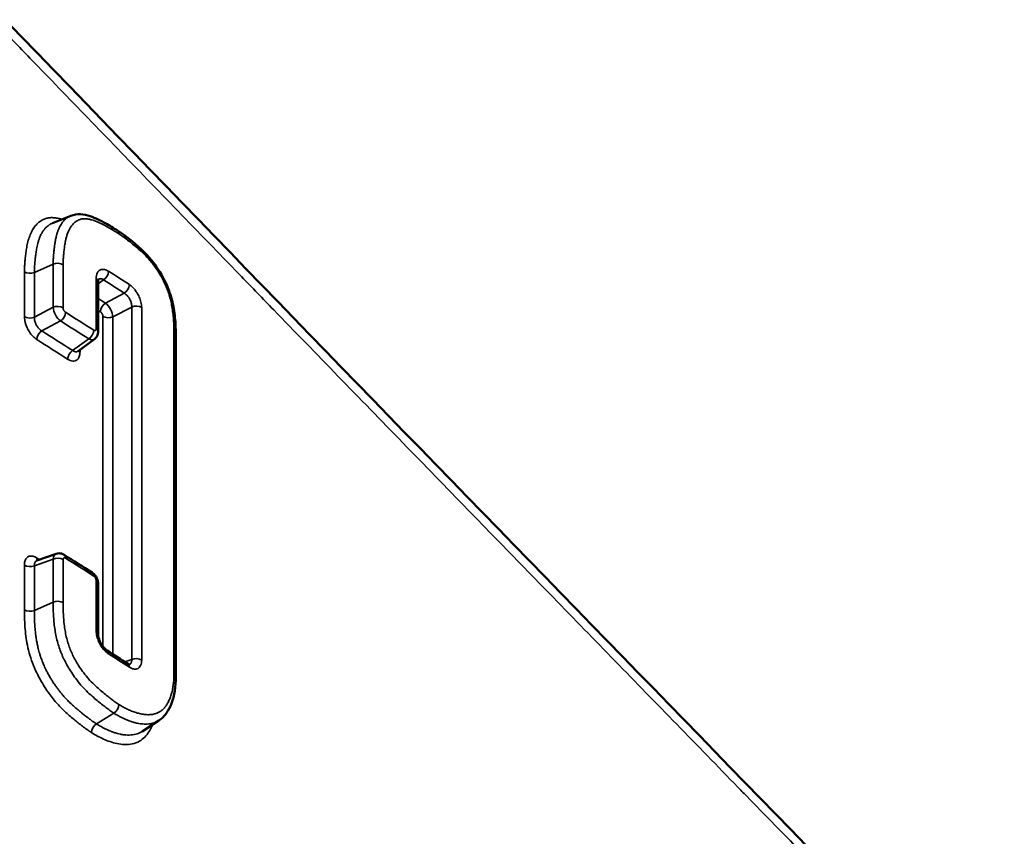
# Model space of a CAD drawing. Header units: millimetres. Extents: x 38 to 2514, y 38 to 1622.
# Tile 233 of 256: x 1603 to 1617, y 327 to 338. Entities that reach past the tile are written whole.
import ezdxf

# ---------------------------------------------------------------- set-up
doc = ezdxf.new("R2010")
doc.units = ezdxf.units.MM
doc.header["$LTSCALE"] = 7.692308
doc.layers.add('Visible (ISO)', color=7, linetype='Continuous', lineweight=50)
doc.layers.add('Visible Narrow (ISO)', color=7, linetype='Continuous', lineweight=35)

msp = doc.modelspace()

# ---------------------------------------------------------------- linework, layer by layer
at = {"layer": 'Visible (ISO)'}
for p, q in [((1603.6788, 335.2465), (1603.9254, 335.3447)), ((1603.6788, 335.2465), (1603.6787, 335.2464)), ((1604.2938, 333.7798), (1604.2938, 334.4588)), ((1604.2441, 333.6772), (1604.0225, 333.5162)), ((1605.3435, 329.1228), (1605.3435, 333.6871)), ((1603.7263, 330.7805), (1603.4676, 330.6895)), ((1604.2938, 329.6997), (1604.2938, 330.3788)), ((1605.1135, 328.5285), (1604.8899, 328.382)), ((1605.1135, 328.5285), (1605.1136, 328.5286))]:
    msp.add_line(p, q, dxfattribs=at)
for centre, major_axis, ratio, start_param, end_param in [((1604.1938, 334.4588), (0.1, 0), 0.5773502, 0, 0.0003231), ((1604.3609, 329.3897), (0.0538, 0.0843), 0.6058417, 6.2831852, 6.2835282)]:
    msp.add_ellipse(centre, major_axis=major_axis, ratio=ratio, start_param=start_param, end_param=end_param, dxfattribs=at)
for points in [[(1603.0385, 337.9925), (1607.6956, 333.1638), (1612.2222, 328.5203), (1616.4752, 324.1493)], [(1604.0225, 333.5162), (1604.02, 333.5144), (1604.0185, 333.5123), (1604.0185, 333.5123)], [(1603.8342, 330.7664), (1603.961, 330.686), (1604.0876, 330.6056), (1604.214, 330.5252)], [(1604.4147, 329.474), (1604.5082, 329.4142), (1604.6017, 329.3544), (1604.695, 329.2946)]]:
    msp.add_open_spline(points, degree=3, dxfattribs=at)
for points, knots in [([(1603.925, 335.3446), (1603.9658, 335.3608), (1604.0117, 335.3673), (1604.1007, 335.3625), (1604.1445, 335.3524), (1604.2586, 335.3149), (1604.3283, 335.2802), (1604.4502, 335.2113), (1604.5028, 335.1785), (1604.5551, 335.145)], [0, 0, 0, 0, 0.018524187, 0.018524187, 0.037012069, 0.037012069, 0.067301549, 0.067301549, 0.090614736, 0.090614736, 0.090614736, 0.090614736]), ([(1604.5551, 335.145), (1604.6642, 335.0752), (1604.77, 334.9904), (1604.9481, 334.8244), (1605.0212, 334.7431), (1605.1432, 334.5661), (1605.1959, 334.4705), (1605.2696, 334.2902), (1605.2938, 334.2039), (1605.3251, 334.0407), (1605.3336, 333.9619), (1605.3423, 333.818), (1605.3435, 333.752), (1605.3435, 333.6871)], [0, 0, 0, 0, 0.04739857, 0.04739857, 0.08124111, 0.08124111, 0.11291639, 0.11291639, 0.14013921, 0.14013921, 0.16675364, 0.16675364, 0.19046725, 0.19046725, 0.19046725, 0.19046725]), ([(1604.2989, 334.4902), (1604.2989, 334.4902), (1604.2988, 334.4901), (1604.2985, 334.4894), (1604.2977, 334.4878), (1604.2958, 334.4814), (1604.2945, 334.4752), (1604.2939, 334.4646), (1604.2938, 334.4618), (1604.2938, 334.4588)], [0.0046353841, 0.0046353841, 0.0046353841, 0.0046353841, 0.0056090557, 0.0056090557, 0.0085738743, 0.0085738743, 0.0127585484, 0.0127585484, 0.0141642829, 0.0141642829, 0.0141642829, 0.0141642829]), ([(1604.2938, 333.7798), (1604.2938, 333.7639), (1604.2912, 333.7477), (1604.2806, 333.7188), (1604.2728, 333.7055), (1604.2573, 333.688), (1604.251, 333.6822), (1604.2441, 333.6772)], [0, 0, 0, 0, 0.004912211, 0.004912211, 0.009489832, 0.009489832, 0.012085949, 0.012085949, 0.012085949, 0.012085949]), ([(1603.7263, 330.7805), (1603.7382, 330.7847), (1603.7511, 330.787), (1603.7763, 330.7873), (1603.789, 330.7854), (1603.8127, 330.7781), (1603.8238, 330.7729), (1603.8342, 330.7664)], [0, 0, 0, 0, 0.003881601, 0.003881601, 0.007744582, 0.007744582, 0.011507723, 0.011507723, 0.011507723, 0.011507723]), ([(1603.4625, 330.6885), (1603.4625, 330.6885), (1603.4642, 330.6885), (1603.467, 330.6893), (1603.4673, 330.6894), (1603.4676, 330.6895)], [0.0086981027, 0.0086981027, 0.0086981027, 0.0086981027, 0.0127641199, 0.0127641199, 0.0132814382, 0.0132814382, 0.0132814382, 0.0132814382]), ([(1604.214, 330.5252), (1604.228, 330.5163), (1604.2406, 330.5049), (1604.2619, 330.4793), (1604.271, 330.4647), (1604.2847, 330.4345), (1604.2896, 330.4184), (1604.2932, 330.3946), (1604.2938, 330.3867), (1604.2938, 330.3788)], [0, 0, 0, 0, 0.005089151, 0.005089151, 0.010107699, 0.010107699, 0.015064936, 0.015064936, 0.01748446, 0.01748446, 0.01748446, 0.01748446]), ([(1604.2938, 329.6997), (1604.2938, 329.6908), (1604.2947, 329.6801), (1604.2985, 329.6567), (1604.3016, 329.6436), (1604.3105, 329.6157), (1604.3165, 329.6006), (1604.3309, 329.5709), (1604.3395, 329.556), (1604.358, 329.5286), (1604.3682, 329.5159), (1604.3881, 329.4946), (1604.3981, 329.4858), (1604.4097, 329.4773), (1604.4123, 329.4756), (1604.4147, 329.474)], [0, 0, 0, 0, 0.004179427, 0.004179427, 0.008603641, 0.008603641, 0.013465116, 0.013465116, 0.018523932, 0.018523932, 0.023625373, 0.023625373, 0.028568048, 0.028568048, 0.030022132, 0.030022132, 0.030022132, 0.030022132]), ([(1604.695, 329.2946), (1604.7024, 329.2898), (1604.709, 329.2868), (1604.717, 329.284), (1604.7188, 329.2839), (1604.7188, 329.2839)], [0, 0, 0, 0, 0.004478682, 0.004478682, 0.0085391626, 0.0085391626, 0.0085391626, 0.0085391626]), ([(1605.3435, 329.1228), (1605.3435, 328.9894), (1605.3245, 328.8646), (1605.2666, 328.7122), (1605.2447, 328.6691), (1605.1892, 328.5908), (1605.1543, 328.5552), (1605.1136, 328.5286)], [0, 0, 0, 0, 0.047929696, 0.047929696, 0.068657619, 0.068657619, 0.090285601, 0.090285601, 0.090285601, 0.090285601])]:
    msp.add_open_spline(points, degree=3, knots=knots, dxfattribs=at)
at = {"layer": 'Visible Narrow (ISO)'}
for p, q in [((1603.4333, 334.5793), (1603.6864, 334.691)), ((1603.6864, 334.691), (1603.6864, 334.1093)), ((1603.821, 334.684), (1603.821, 334.1024)), ((1603.2987, 334.5862), (1603.2987, 333.9818)), ((1603.4333, 334.5793), (1603.4333, 333.9749)), ((1604.2679, 333.8186), (1604.2679, 334.4975)), ((1604.2938, 334.4241), (1604.3673, 334.4776)), ((1604.3928, 334.165), (1604.6475, 334.2982)), ((1603.6864, 334.1093), (1603.4333, 333.9749)), ((1604.4927, 333.9788), (1604.7473, 334.112)), ((1604.7473, 334.112), (1604.7473, 329.353)), ((1604.8819, 334.1045), (1604.8819, 329.3454)), ((1604.3582, 333.9863), (1604.3582, 329.529)), ((1604.4927, 333.9788), (1604.4927, 329.4241)), ((1603.7871, 333.9236), (1603.534, 333.7892)), ((1605.3181, 329.1613), (1605.3181, 333.7255)), ((1604.1668, 333.6825), (1603.95, 333.525)), ((1604.0494, 333.505), (1604.0494, 333.5358)), ((1603.6864, 330.7083), (1603.4333, 330.6193)), ((1603.6864, 330.7083), (1603.6864, 330.1268)), ((1603.821, 330.7014), (1603.821, 330.1198)), ((1603.2987, 330.6262), (1603.2987, 330.0219)), ((1603.4333, 330.6193), (1603.4333, 330.015)), ((1604.2679, 329.7385), (1604.2679, 330.4176)), ((1603.4333, 330.015), (1603.6864, 330.1268)), ((1604.6541, 329.3208), (1604.7473, 329.353)), ((1604.2719, 328.4825), (1604.5077, 328.6279))]:
    msp.add_line(p, q, dxfattribs=at)
for centre, major_axis, ratio, start_param, end_param in [((1604.5012, 335.0608), (0.0539, 0.0842), 0.6063848, 5.5249785, 6.2831756), ((1603.7471, 334.6451), (-0.1, 0), 0.5773502, 3.8809472, 5.3651526), ((1603.3725, 334.6251), (0.1, 0), 0.5773502, 3.8820807, 5.3651526), ((1604.1938, 334.4588), (0.1, 0), 0.5773502, 0.0003232, 0.7360405), ((1604.3608, 334.5555), (-0.0538, -0.0843), 0.6059469, 0.8991556, 2.3826858), ((1455.6708, 256.9853), (200.5, -0.0003), 0.5773514, 0.7327115, 0.7347991), ((1436.2728, 230.6143), (219.712, 32.2032), 0.611889, 0.6129777, 0.6149411), ((1604.641, 334.3762), (-0.054, -0.0842), 0.6069829, 0.9004074, 2.3838303), ((1460.249, 245.4149), (-195.1108, -13.8907), 0.6240962, 3.8378092, 3.8385601), ((1603.7471, 334.0635), (-0.1, 0), 0.5773498, 3.8809469, 5.3651522), ((1603.7808, 334.0423), (0.0702, -0.1325), 0.4802534, 3.950916, 5.5157063), ((1604.3993, 334.087), (0.054, 0.0842), 0.6069134, 0.9003238, 2.3839511), ((1604.3991, 334.0462), (0.0694, -0.1329), 0.4756099, 0.8125719, 2.3769791), ((1604.8074, 334.0659), (-0.1, 0), 0.5773502, 3.8730605, 5.3572658), ((1603.3725, 334.0208), (0.1, 0), 0.5773502, 3.8820806, 5.3651526), ((1603.7807, 334.0015), (-0.0535, -0.0845), 0.603638, 0.8967358, 2.3802663), ((1455.6708, 256.0623), (200.5, -0.0003), 0.5773514, 0.73629, 0.7391068), ((1455.6708, 256.8), (200, -0.0003), 0.5773514, 0.7328512, 0.733084), ((1604.4326, 334.0249), (0.1, 0), 0.5773502, 3.874194, 5.3572658), ((1456.8061, 242.3673), (198.9549, 16.4938), 0.6228931, 0.6865961, 0.6894237), ((1603.5405, 333.7112), (0.0535, 0.0845), 0.6035696, 0.8966545, 2.3797735), ((1456.7915, 242.3582), (198.6571, 16.4691), 0.6228931, 0.6864582, 0.6895612), ((1604.1603, 333.7604), (-0.0537, -0.0843), 0.6050431, 0.8984123, 2.3815153), ((1604.1938, 333.7798), (0.1, 0), 0.5773502, 6.2831769, 7.0192258), ((1605.2435, 333.6871), (0.1, 0), 0.5773502, 0, 0.7282047), ((1455.6708, 255.8769), (200, -0.0003), 0.5773514, 0.7361526, 0.7392438), ((1604.1602, 333.8014), (0.0821, -0.1254), 0.5476993, 5.4710186, 6.3098392), ((1603.9565, 333.447), (0.0537, 0.0843), 0.6051111, 0.8984947, 2.3822502), ((1604.1236, 333.5438), (-0.1, 0), 0.5773502, 0.3818172, 0.7349071), ((1603.7808, 330.6409), (-0.0566, 0.1388), 0.5470749, 6.2565445, 7.1409417), ((1603.7807, 330.6819), (0.0535, 0.0845), 0.6034961, 5.5222007, 6.2832054), ((1455.6708, 252.9279), (-200, 0.0003), 0.5773514, 3.8805786, 3.8808369), ((1603.5404, 330.7623), (-0.0535, -0.0845), 0.6034132, 5.521693, 5.972289), ((1603.7471, 330.6625), (-0.1, 0), 0.5773502, 3.8809471, 5.3651525), ((1455.6708, 252.7426), (-200.5, 0.0003), 0.5773514, 3.8778827, 3.8806996), ((1603.3725, 330.6651), (0.1, 0), 0.5773502, 3.8820806, 5.3651525), ((1604.1603, 330.4408), (0.0537, 0.0844), 0.6051849, 5.5230382, 6.2831853), ((1604.1938, 330.3788), (0.1, 0), 0.5773498, 6.283185, 7.0192255), ((1603.7471, 330.0809), (-0.1, 0), 0.5773502, 3.8809471, 5.3651525), ((1603.3725, 330.0609), (0.1, 0), 0.5773503, 3.8820806, 5.3651525), ((1604.1938, 329.6997), (0.1, 0), 0.5773502, 0, 0.7360405), ((1604.3609, 329.3897), (0.0538, 0.0843), 0.6058417, 5.5244814, 6.2831853), ((1455.6708, 251.8195), (-200.5, 0.0003), 0.5773514, 3.8743038, 3.8763913), ((1604.8074, 329.3068), (-0.1, 0), 0.5773502, 3.8730604, 5.3572658), ((1604.641, 329.2104), (0.054, 0.0842), 0.6070885, 5.5252424, 6.2832174), ((1605.2435, 329.1228), (0.1, 0), 0.5773502, 0, 0.7282046), ((1604.5012, 328.7059), (-0.0539, -0.0842), 0.6063852, 0.8998557, 2.3833856), ((1604.2784, 328.4046), (0.0539, 0.0842), 0.6063848, 0.8998561, 2.3833859)]:
    msp.add_ellipse(centre, major_axis=major_axis, ratio=ratio, start_param=start_param, end_param=end_param, dxfattribs=at)
for points, knots in [([(1616.5292, 323.9352), (1616.1821, 324.2917), (1615.8346, 324.6484), (1615.4865, 325.0059), (1615.1372, 325.3645), (1614.7871, 325.7238), (1614.4359, 326.0844), (1614.3251, 326.1981), (1614.2142, 326.312), (1614.1032, 326.426), (1613.751, 326.7875), (1613.3975, 327.1505), (1613.0421, 327.5155), (1613.0056, 327.553), (1612.969, 327.5905), (1612.9325, 327.6281), (1612.6579, 327.9102), (1612.3821, 328.1934), (1612.106, 328.477), (1611.8293, 328.7613), (1611.5521, 329.0459), (1611.2753, 329.3303), (1610.9967, 329.6166), (1610.7183, 329.9026), (1610.4411, 330.1874), (1610.3101, 330.3221), (1610.1793, 330.4565), (1610.0489, 330.5906), (1609.7933, 330.8533), (1609.5391, 331.1147), (1609.2868, 331.3742), (1608.9911, 331.6784), (1608.6981, 331.9799), (1608.4086, 332.2778), (1608.1141, 332.581), (1607.8233, 332.8805), (1607.5371, 333.1753), (1607.2408, 333.4805), (1606.9495, 333.7807), (1606.6643, 334.0748), (1606.5178, 334.2258), (1606.3729, 334.3752), (1606.2298, 334.5228), (1606.1168, 334.6394), (1606.0049, 334.7548), (1605.8941, 334.869), (1605.6088, 335.1634), (1605.3311, 335.4501), (1605.0608, 335.7292), (1604.786, 336.0131), (1604.5189, 336.2891), (1604.2591, 336.5577), (1603.9925, 336.8334), (1603.7336, 337.1012), (1603.4822, 337.3614), (1603.3353, 337.5136), (1603.1908, 337.6631), (1603.0489, 337.8101)], [0, 0, 0, 0, 0.072964, 0.072964, 0.072964, 0.146161, 0.146161, 0.146161, 0.1692465, 0.1692465, 0.1692465, 0.2424714, 0.2424714, 0.2424714, 0.25, 0.25, 0.25, 0.3065268, 0.3065268, 0.3065268, 0.3631767, 0.3631767, 0.3631767, 0.4202128, 0.4202128, 0.4202128, 0.4471774, 0.4471774, 0.4471774, 0.5, 0.5, 0.5, 0.5619069, 0.5619069, 0.5619069, 0.6248888, 0.6248888, 0.6248888, 0.6900932, 0.6900932, 0.6900932, 0.7235738, 0.7235738, 0.7235738, 0.75, 0.75, 0.75, 0.8181008, 0.8181008, 0.8181008, 0.8873498, 0.8873498, 0.8873498, 0.9584402, 0.9584402, 0.9584402, 1, 1, 1, 1]), ([(1603.8056, 335.297), (1603.7918, 335.3011), (1603.7553, 335.3108), (1603.7012, 335.3194), (1603.6464, 335.3199), (1603.5984, 335.312), (1603.5549, 335.2964), (1603.5141, 335.2732), (1603.4745, 335.241), (1603.4358, 335.1975), (1603.3994, 335.1408), (1603.3683, 335.0721), (1603.3447, 334.9948), (1603.3285, 334.9167), (1603.3176, 334.843), (1603.3102, 334.777), (1603.3043, 334.715), (1603.2999, 334.6528), (1603.2987, 334.6088), (1603.2987, 334.5862)], [0.21088199, 0.21088199, 0.21088199, 0.21088199, 0.23809524, 0.28571429, 0.33333333, 0.38095238, 0.42857143, 0.47619048, 0.52380952, 0.57142857, 0.61904762, 0.66666667, 0.71428571, 0.76190476, 0.80952381, 0.85714286, 0.9047619, 0.95238095, 1, 1, 1, 1]), ([(1603.925, 335.3446), (1603.9222, 335.3434), (1603.9194, 335.3423), (1603.9167, 335.3411), (1603.908, 335.3372), (1603.8998, 335.3328), (1603.892, 335.3282), (1603.8855, 335.3242), (1603.8793, 335.3201), (1603.8733, 335.3157), (1603.8667, 335.3108), (1603.8604, 335.3057), (1603.8542, 335.3003), (1603.8482, 335.2949), (1603.8423, 335.2892), (1603.8366, 335.2833), (1603.8315, 335.278), (1603.8266, 335.2724), (1603.8218, 335.2667), (1603.816, 335.2597), (1603.8105, 335.2526), (1603.8052, 335.2451), (1603.8013, 335.2395), (1603.7974, 335.2337), (1603.7937, 335.2278), (1603.7882, 335.2192), (1603.7831, 335.2103), (1603.7781, 335.201), (1603.775, 335.1952), (1603.7721, 335.1893), (1603.7692, 335.1832), (1603.7641, 335.1726), (1603.7593, 335.1615), (1603.7548, 335.1499), (1603.7525, 335.1441), (1603.7503, 335.1381), (1603.7481, 335.132), (1603.7436, 335.119), (1603.7393, 335.1054), (1603.7353, 335.0913), (1603.7337, 335.0856), (1603.7322, 335.0799), (1603.7307, 335.0741), (1603.7268, 335.0587), (1603.7232, 335.0427), (1603.7199, 335.0265), (1603.7189, 335.0215), (1603.7179, 335.0164), (1603.717, 335.0113), (1603.7137, 334.9939), (1603.7109, 334.9763), (1603.7083, 334.9586), (1603.7077, 334.9544), (1603.7071, 334.9503), (1603.7065, 334.9461), (1603.7039, 334.9273), (1603.7016, 334.9084), (1603.6996, 334.89), (1603.6992, 334.8869), (1603.6989, 334.8839), (1603.6986, 334.8808), (1603.6967, 334.864), (1603.6951, 334.8475), (1603.6936, 334.8312), (1603.6932, 334.8268), (1603.6929, 334.8224), (1603.6925, 334.8181), (1603.6908, 334.7984), (1603.6893, 334.7788), (1603.6883, 334.7588), (1603.6871, 334.7367), (1603.6864, 334.7141), (1603.6864, 334.691)], [0.42072777, 0.42072777, 0.42072777, 0.42072777, 0.42878846, 0.42878846, 0.42878846, 0.45454545, 0.45454545, 0.45454545, 0.47610599, 0.47610599, 0.47610599, 0.5, 0.5, 0.5, 0.52382927, 0.52382927, 0.52382927, 0.54545455, 0.54545455, 0.54545455, 0.57142424, 0.57142424, 0.57142424, 0.59090909, 0.59090909, 0.59090909, 0.61902877, 0.61902877, 0.61902877, 0.63636364, 0.63636364, 0.63636364, 0.66662959, 0.66662959, 0.66662959, 0.68181818, 0.68181818, 0.68181818, 0.71428816, 0.71428816, 0.71428816, 0.72727273, 0.72727273, 0.72727273, 0.76193104, 0.76193104, 0.76193104, 0.77272727, 0.77272727, 0.77272727, 0.80953317, 0.80953317, 0.80953317, 0.81818182, 0.81818182, 0.81818182, 0.85718353, 0.85718353, 0.85718353, 0.86363636, 0.86363636, 0.86363636, 0.89951974, 0.89951974, 0.89951974, 0.90909091, 0.90909091, 0.90909091, 0.95237488, 0.95237488, 0.95237488, 1, 1, 1, 1]), ([(1604.5755, 335.0995), (1604.5551, 335.1125), (1604.5355, 335.1249), (1604.5166, 335.1366), (1604.5063, 335.1431), (1604.4962, 335.1493), (1604.4862, 335.1553), (1604.4647, 335.1683), (1604.4443, 335.1804), (1604.4248, 335.1914), (1604.419, 335.1947), (1604.4132, 335.1979), (1604.4075, 335.2011), (1604.3881, 335.2118), (1604.3697, 335.2215), (1604.3522, 335.2303), (1604.3476, 335.2327), (1604.343, 335.2349), (1604.3384, 335.2372), (1604.3181, 335.2471), (1604.2992, 335.2556), (1604.2814, 335.263), (1604.2662, 335.2693), (1604.2519, 335.2747), (1604.2381, 335.2795), (1604.2336, 335.281), (1604.2293, 335.2824), (1604.2249, 335.2838), (1604.2155, 335.2868), (1604.2062, 335.2895), (1604.197, 335.2919), (1604.1897, 335.2938), (1604.1825, 335.2955), (1604.1752, 335.297), (1604.1649, 335.2991), (1604.1546, 335.3009), (1604.1441, 335.3021), (1604.1378, 335.3029), (1604.1314, 335.3035), (1604.125, 335.3038), (1604.1155, 335.3043), (1604.1061, 335.3043), (1604.0967, 335.3038), (1604.0892, 335.3033), (1604.0819, 335.3025), (1604.0746, 335.3013), (1604.0665, 335.2999), (1604.0585, 335.298), (1604.0509, 335.2957), (1604.0432, 335.2934), (1604.0359, 335.2906), (1604.0289, 335.2875), (1604.0218, 335.2843), (1604.0151, 335.2808), (1604.0086, 335.277), (1604.0025, 335.2734), (1603.9967, 335.2695), (1603.991, 335.2653), (1603.9794, 335.2568), (1603.9686, 335.2472), (1603.9585, 335.2367), (1603.9504, 335.2282), (1603.9428, 335.2192), (1603.9356, 335.2096), (1603.9339, 335.2073), (1603.9321, 335.2049), (1603.9304, 335.2025), (1603.9235, 335.1928), (1603.917, 335.1825), (1603.9108, 335.1715), (1603.9092, 335.1687), (1603.9076, 335.1658), (1603.9061, 335.1629), (1603.8997, 335.1508), (1603.8937, 335.138), (1603.8881, 335.1244), (1603.887, 335.1219), (1603.886, 335.1193), (1603.885, 335.1168), (1603.8793, 335.1021), (1603.874, 335.0865), (1603.8692, 335.0699), (1603.8646, 335.0541), (1603.8604, 335.0375), (1603.8566, 335.0202), (1603.8554, 335.0147), (1603.8542, 335.009), (1603.853, 335.0034), (1603.8489, 334.9825), (1603.8452, 334.9611), (1603.842, 334.9392), (1603.8392, 334.9196), (1603.8367, 334.8997), (1603.8345, 334.8801), (1603.832, 334.8587), (1603.8299, 334.8376), (1603.828, 334.817), (1603.8278, 334.8143), (1603.8275, 334.8117), (1603.8273, 334.8091), (1603.8254, 334.7881), (1603.8239, 334.7676), (1603.8228, 334.7468), (1603.8216, 334.7261), (1603.821, 334.7051), (1603.821, 334.684)], [0, 0, 0, 0, 0.0307475, 0.0307475, 0.0307475, 0.047619, 0.047619, 0.047619, 0.084272, 0.084272, 0.084272, 0.0952381, 0.0952381, 0.0952381, 0.1328019, 0.1328019, 0.1328019, 0.1428571, 0.1428571, 0.1428571, 0.1877968, 0.1877968, 0.1877968, 0.2258993, 0.2258993, 0.2258993, 0.2380952, 0.2380952, 0.2380952, 0.2647193, 0.2647193, 0.2647193, 0.2857143, 0.2857143, 0.2857143, 0.3153054, 0.3153054, 0.3153054, 0.3333333, 0.3333333, 0.3333333, 0.3598373, 0.3598373, 0.3598373, 0.3809524, 0.3809524, 0.3809524, 0.4047619, 0.4047619, 0.4047619, 0.4285714, 0.4285714, 0.4285714, 0.4529732, 0.4529732, 0.4529732, 0.4761905, 0.4761905, 0.4761905, 0.5238095, 0.5238095, 0.5238095, 0.5621282, 0.5621282, 0.5621282, 0.5714286, 0.5714286, 0.5714286, 0.6092458, 0.6092458, 0.6092458, 0.6190476, 0.6190476, 0.6190476, 0.6593212, 0.6593212, 0.6593212, 0.6666667, 0.6666667, 0.6666667, 0.7088238, 0.7088238, 0.7088238, 0.7489205, 0.7489205, 0.7489205, 0.7619048, 0.7619048, 0.7619048, 0.8095238, 0.8095238, 0.8095238, 0.8521061, 0.8521061, 0.8521061, 0.8987508, 0.8987508, 0.8987508, 0.9047619, 0.9047619, 0.9047619, 0.952381, 0.952381, 0.952381, 1, 1, 1, 1]), ([(1603.6787, 335.2464), (1603.675, 335.245), (1603.6714, 335.2434), (1603.6678, 335.2418), (1603.6593, 335.2378), (1603.6509, 335.2334), (1603.6426, 335.2283), (1603.641, 335.2273), (1603.6393, 335.2263), (1603.6377, 335.2252), (1603.6355, 335.2238), (1603.6334, 335.2224), (1603.6312, 335.2209), (1603.6221, 335.2146), (1603.613, 335.2075), (1603.604, 335.1994), (1603.6012, 335.1969), (1603.5984, 335.1943), (1603.5956, 335.1916), (1603.5858, 335.1821), (1603.5761, 335.1714), (1603.5665, 335.1594), (1603.5646, 335.1569), (1603.5627, 335.1545), (1603.5608, 335.1519), (1603.5587, 335.1491), (1603.5566, 335.1463), (1603.5545, 335.1433), (1603.547, 335.1327), (1603.5397, 335.1212), (1603.5327, 335.1089), (1603.5311, 335.1061), (1603.5296, 335.1034), (1603.5281, 335.1005), (1603.5261, 335.0969), (1603.5242, 335.0932), (1603.5223, 335.0894), (1603.5156, 335.0761), (1603.5093, 335.0621), (1603.5035, 335.0473), (1603.5023, 335.0443), (1603.5012, 335.0413), (1603.5, 335.0383), (1603.4988, 335.0351), (1603.4976, 335.0318), (1603.4965, 335.0285), (1603.4918, 335.0155), (1603.4876, 335.002), (1603.4837, 334.9883), (1603.4818, 334.9816), (1603.48, 334.9749), (1603.4783, 334.9682), (1603.4721, 334.9441), (1603.467, 334.9197), (1603.4627, 334.8958), (1603.4588, 334.874), (1603.4556, 334.8526), (1603.4528, 334.832), (1603.4504, 334.8142), (1603.4484, 334.7971), (1603.4465, 334.7804), (1603.4458, 334.7741), (1603.4452, 334.7678), (1603.4445, 334.7615), (1603.4438, 334.7543), (1603.443, 334.7472), (1603.4424, 334.7401), (1603.4411, 334.7267), (1603.4399, 334.7136), (1603.4388, 334.7005), (1603.4371, 334.6806), (1603.4358, 334.6609), (1603.4348, 334.6407), (1603.4338, 334.6206), (1603.4333, 334.6001), (1603.4333, 334.5793)], [0.41477887, 0.41477887, 0.41477887, 0.41477887, 0.42857143, 0.42857143, 0.42857143, 0.4611866, 0.4611866, 0.4611866, 0.46763016, 0.46763016, 0.46763016, 0.47619048, 0.47619048, 0.47619048, 0.51250729, 0.51250729, 0.51250729, 0.52380952, 0.52380952, 0.52380952, 0.56345114, 0.56345114, 0.56345114, 0.57142857, 0.57142857, 0.57142857, 0.58020816, 0.58020816, 0.58020816, 0.61199048, 0.61199048, 0.61199048, 0.61904762, 0.61904762, 0.61904762, 0.62814889, 0.62814889, 0.62814889, 0.6601841, 0.6601841, 0.6601841, 0.66666667, 0.66666667, 0.66666667, 0.67356135, 0.67356135, 0.67356135, 0.7009766, 0.7009766, 0.7009766, 0.71428571, 0.71428571, 0.71428571, 0.76190476, 0.76190476, 0.76190476, 0.80527412, 0.80527412, 0.80527412, 0.84282423, 0.84282423, 0.84282423, 0.85714286, 0.85714286, 0.85714286, 0.87366482, 0.87366482, 0.87366482, 0.9047619, 0.9047619, 0.9047619, 0.95238095, 0.95238095, 0.95238095, 1, 1, 1, 1]), ([(1605.3181, 333.7255), (1605.3181, 333.7605), (1605.3174, 333.828), (1605.3135, 333.9205), (1605.3061, 334.0095), (1605.2947, 334.096), (1605.2791, 334.1788), (1605.2592, 334.257), (1605.2354, 334.3303), (1605.2074, 334.4001), (1605.1753, 334.4682), (1605.1392, 334.5351), (1605.0991, 334.6008), (1605.055, 334.6648), (1605.007, 334.7267), (1604.9538, 334.7869), (1604.8944, 334.8466), (1604.8287, 334.906), (1604.7595, 334.9635), (1604.6907, 335.0178), (1604.6272, 335.0652), (1604.5917, 335.0891), (1604.5755, 335.0995)], [0.00000002, 0.00000002, 0.00000002, 0.00000002, 0.05, 0.1, 0.15, 0.2, 0.25, 0.3, 0.35, 0.4, 0.45, 0.5, 0.55, 0.6, 0.65, 0.7, 0.75, 0.8, 0.85, 0.9, 0.95, 0.99999997, 0.99999997, 0.99999997, 0.99999997]), ([(1604.2981, 334.4884), (1604.2993, 334.4892), (1604.3006, 334.4899), (1604.3044, 334.4917), (1604.3071, 334.4927), (1604.3139, 334.4944), (1604.3182, 334.495), (1604.3269, 334.4948), (1604.3311, 334.4942), (1604.3405, 334.4919), (1604.3456, 334.49), (1604.3562, 334.4849), (1604.3617, 334.4816), (1604.3673, 334.4776)], [0.57149904, 0.57149904, 0.57149904, 0.57149904, 0.6046661, 0.6046661, 0.66666667, 0.66666667, 0.75541643, 0.75541643, 0.83333333, 0.83333333, 0.91668945, 0.91668945, 1, 1, 1, 1]), ([(1604.6475, 334.2982), (1604.6526, 334.2953), (1604.6578, 334.2919), (1604.665, 334.2866), (1604.667, 334.285), (1604.6726, 334.2804), (1604.6762, 334.2772), (1604.6833, 334.2704), (1604.6867, 334.2668), (1604.6948, 334.2578), (1604.6993, 334.2522), (1604.7064, 334.2425), (1604.7091, 334.2386), (1604.716, 334.2278), (1604.7201, 334.2206), (1604.7262, 334.2084), (1604.7284, 334.2037), (1604.7334, 334.192), (1604.736, 334.1848), (1604.7404, 334.1709), (1604.7422, 334.1641), (1604.7451, 334.1498), (1604.7463, 334.1423), (1604.7476, 334.1272), (1604.7477, 334.1195), (1604.7473, 334.112)], [0, 0, 0, 0, 0.1200867, 0.1200867, 0.1666667, 0.1666667, 0.2512415, 0.2512415, 0.3333333, 0.3333333, 0.437504, 0.437504, 0.5, 0.5, 0.6046883, 0.6046883, 0.6666667, 0.6666667, 0.7552804, 0.7552804, 0.8333333, 0.8333333, 0.9166667, 0.9166667, 1, 1, 1, 1]), ([(1603.821, 334.1024), (1603.821, 334.0982), (1603.8215, 334.094), (1603.8224, 334.0899), (1603.8233, 334.0857), (1603.8246, 334.0815), (1603.8261, 334.0776), (1603.8276, 334.0736), (1603.8293, 334.07), (1603.8313, 334.0666), (1603.8332, 334.0631), (1603.8353, 334.0598), (1603.8376, 334.0567), (1603.8399, 334.0536), (1603.8425, 334.0506), (1603.8453, 334.0479), (1603.8481, 334.0451), (1603.8512, 334.0426), (1603.8546, 334.0405)], [0.00000038, 0.00000038, 0.00000038, 0.00000038, 0.16666667, 0.16666667, 0.16666667, 0.33333333, 0.33333333, 0.33333333, 0.5, 0.5, 0.5, 0.66666667, 0.66666667, 0.66666667, 0.83333333, 0.83333333, 0.83333333, 1, 1, 1, 1]), ([(1603.4333, 333.9749), (1603.4329, 333.9689), (1603.433, 333.9625), (1603.4336, 333.9534), (1603.4338, 333.9508), (1603.4346, 333.9435), (1603.4353, 333.9386), (1603.4372, 333.9288), (1603.4383, 333.9239), (1603.4415, 333.9121), (1603.4437, 333.9052), (1603.448, 333.8938), (1603.4498, 333.8894), (1603.455, 333.8777), (1603.4587, 333.8703), (1603.4656, 333.8585), (1603.4683, 333.8541), (1603.4753, 333.8435), (1603.4799, 333.8374), (1603.4891, 333.8262), (1603.4937, 333.8211), (1603.5039, 333.811), (1603.5096, 333.806), (1603.5214, 333.7969), (1603.5276, 333.7927), (1603.534, 333.7892)], [0, 0, 0, 0, 0.1200155, 0.1200155, 0.1666667, 0.1666667, 0.2512164, 0.2512164, 0.3333333, 0.3333333, 0.4374865, 0.4374865, 0.5, 0.5, 0.6046876, 0.6046876, 0.6666667, 0.6666667, 0.7552142, 0.7552142, 0.8333333, 0.8333333, 0.9166667, 0.9166667, 1, 1, 1, 1]), ([(1604.3249, 334.0484), (1604.327, 334.047), (1604.3291, 334.0454), (1604.3311, 334.0437), (1604.3319, 334.043), (1604.3326, 334.0424), (1604.3333, 334.0417), (1604.3354, 334.0397), (1604.3375, 334.0374), (1604.3395, 334.0349), (1604.3401, 334.0342), (1604.3407, 334.0334), (1604.3414, 334.0326), (1604.3429, 334.0305), (1604.3444, 334.0283), (1604.3458, 334.0261), (1604.3467, 334.0245), (1604.3477, 334.0229), (1604.3485, 334.0213), (1604.3499, 334.0187), (1604.3512, 334.0161), (1604.3523, 334.0135), (1604.3528, 334.0122), (1604.3533, 334.011), (1604.3537, 334.0098), (1604.3548, 334.0068), (1604.3557, 334.0039), (1604.3564, 334.001), (1604.3566, 334), (1604.3568, 333.999), (1604.357, 333.9981), (1604.3576, 333.9953), (1604.3579, 333.9926), (1604.3581, 333.9898), (1604.3582, 333.9887), (1604.3582, 333.9875), (1604.3582, 333.9863)], [0.00000027, 0.00000027, 0.00000027, 0.00000027, 0.12225105, 0.12225105, 0.12225105, 0.16666667, 0.16666667, 0.16666667, 0.29380415, 0.29380415, 0.29380415, 0.33333333, 0.33333333, 0.33333333, 0.43200224, 0.43200224, 0.43200224, 0.5, 0.5, 0.5, 0.61344585, 0.61344585, 0.61344585, 0.66666667, 0.66666667, 0.66666667, 0.79254986, 0.79254986, 0.79254986, 0.83333333, 0.83333333, 0.83333333, 0.95020285, 0.95020285, 0.95020285, 1, 1, 1, 1]), ([(1604.2344, 333.7992), (1604.2365, 333.7979), (1604.2385, 333.7968), (1604.2405, 333.796), (1604.2417, 333.7955), (1604.2428, 333.7951), (1604.244, 333.7948), (1604.2462, 333.7942), (1604.2483, 333.7939), (1604.2502, 333.794), (1604.2509, 333.794), (1604.2515, 333.794), (1604.2522, 333.7941), (1604.2539, 333.7943), (1604.2554, 333.7947), (1604.2568, 333.7953), (1604.2574, 333.7956), (1604.258, 333.7959), (1604.2585, 333.7963), (1604.26, 333.7972), (1604.2613, 333.7983), (1604.2624, 333.7997), (1604.2627, 333.8001), (1604.263, 333.8005), (1604.2633, 333.8009), (1604.2643, 333.8023), (1604.2651, 333.8039), (1604.2658, 333.8057), (1604.2661, 333.8065), (1604.2664, 333.8073), (1604.2666, 333.8081), (1604.2671, 333.8101), (1604.2675, 333.8122), (1604.2677, 333.8147), (1604.2678, 333.8159), (1604.2679, 333.8172), (1604.2679, 333.8186)], [0.00000029, 0.00000029, 0.00000029, 0.00000029, 0.10253606, 0.10253606, 0.10253606, 0.16666667, 0.16666667, 0.16666667, 0.28923596, 0.28923596, 0.28923596, 0.33333333, 0.33333333, 0.33333333, 0.44888429, 0.44888429, 0.44888429, 0.5, 0.5, 0.5, 0.63076806, 0.63076806, 0.63076806, 0.66666667, 0.66666667, 0.66666667, 0.78417675, 0.78417675, 0.78417675, 0.83333333, 0.83333333, 0.83333333, 0.94394659, 0.94394659, 0.94394659, 1, 1, 1, 1]), ([(1603.95, 333.525), (1603.9546, 333.5217), (1603.9592, 333.5188), (1603.9657, 333.5154), (1603.9675, 333.5146), (1603.9726, 333.5123), (1603.9759, 333.5111), (1603.9824, 333.5092), (1603.9856, 333.5085), (1603.9932, 333.5076), (1603.9974, 333.5075), (1604.0043, 333.5084), (1604.0068, 333.5089), (1604.0136, 333.5109), (1604.0177, 333.5129), (1604.0219, 333.5158), (1604.0222, 333.516), (1604.0225, 333.5162)], [0, 0, 0, 0, 0.11999879, 0.11999879, 0.16666667, 0.16666667, 0.25121395, 0.25121395, 0.33333333, 0.33333333, 0.43749131, 0.43749131, 0.5, 0.5, 0.60466866, 0.60466866, 0.61315993, 0.61315993, 0.61315993, 0.61315993]), ([(1603.4676, 330.6895), (1603.4639, 330.6882), (1603.4603, 330.6864), (1603.4546, 330.6825), (1603.4524, 330.6807), (1603.4474, 330.6756), (1603.4447, 330.672), (1603.4403, 330.6642), (1603.4385, 330.6601), (1603.4355, 330.6506), (1603.4344, 330.6451), (1603.433, 330.633), (1603.4328, 330.6264), (1603.4333, 330.6193)], [0.51374363, 0.51374363, 0.51374363, 0.51374363, 0.60466866, 0.60466866, 0.66666667, 0.66666667, 0.7553823, 0.7553823, 0.83333333, 0.83333333, 0.91666927, 0.91666927, 1, 1, 1, 1]), ([(1603.8546, 330.7208), (1603.8525, 330.7221), (1603.8504, 330.7231), (1603.8485, 330.7239), (1603.8473, 330.7244), (1603.8461, 330.7248), (1603.845, 330.7252), (1603.8428, 330.7258), (1603.8407, 330.726), (1603.8388, 330.726), (1603.8381, 330.726), (1603.8374, 330.726), (1603.8368, 330.7259), (1603.8351, 330.7257), (1603.8335, 330.7252), (1603.8322, 330.7246), (1603.8315, 330.7243), (1603.8309, 330.724), (1603.8304, 330.7237), (1603.8289, 330.7228), (1603.8276, 330.7216), (1603.8265, 330.7202), (1603.8262, 330.7198), (1603.8259, 330.7194), (1603.8256, 330.719), (1603.8246, 330.7176), (1603.8238, 330.7161), (1603.8231, 330.7142), (1603.8228, 330.7135), (1603.8225, 330.7126), (1603.8223, 330.7118), (1603.8218, 330.7099), (1603.8214, 330.7077), (1603.8212, 330.7053), (1603.8211, 330.704), (1603.821, 330.7027), (1603.821, 330.7014)], [0.00000029, 0.00000029, 0.00000029, 0.00000029, 0.10253606, 0.10253606, 0.10253606, 0.16666667, 0.16666667, 0.16666667, 0.28923596, 0.28923596, 0.28923596, 0.33333333, 0.33333333, 0.33333333, 0.44888429, 0.44888429, 0.44888429, 0.5, 0.5, 0.5, 0.63076806, 0.63076806, 0.63076806, 0.66666667, 0.66666667, 0.66666667, 0.78417675, 0.78417675, 0.78417675, 0.83333333, 0.83333333, 0.83333333, 0.94394659, 0.94394659, 0.94394659, 1, 1, 1, 1]), ([(1604.2679, 330.4176), (1604.2679, 330.4217), (1604.2674, 330.4259), (1604.2665, 330.4301), (1604.2656, 330.4343), (1604.2643, 330.4385), (1604.2628, 330.4424), (1604.2613, 330.4463), (1604.2596, 330.4499), (1604.2577, 330.4534), (1604.2557, 330.4569), (1604.2536, 330.4601), (1604.2513, 330.4633), (1604.249, 330.4664), (1604.2465, 330.4693), (1604.2437, 330.4721), (1604.2409, 330.4749), (1604.2378, 330.4774), (1604.2344, 330.4795)], [0.00000038, 0.00000038, 0.00000038, 0.00000038, 0.16666667, 0.16666667, 0.16666667, 0.33333333, 0.33333333, 0.33333333, 0.5, 0.5, 0.5, 0.66666667, 0.66666667, 0.66666667, 0.83333333, 0.83333333, 0.83333333, 1, 1, 1, 1]), ([(1603.6864, 330.1268), (1603.6864, 330.0909), (1603.6872, 330.0218), (1603.6914, 329.9266), (1603.6991, 329.8362), (1603.7108, 329.7477), (1603.7273, 329.6596), (1603.7486, 329.5742), (1603.7747, 329.4924), (1603.8056, 329.4138), (1603.8412, 329.3374), (1603.8822, 329.2605), (1603.9309, 329.1801), (1603.9902, 329.0944), (1604.0608, 329.0065), (1604.1376, 328.9253), (1604.2128, 328.8553), (1604.2815, 328.797), (1604.3423, 328.7481), (1604.3981, 328.7049), (1604.4519, 328.6651), (1604.489, 328.6399), (1604.5077, 328.6279)], [0.00000001, 0.00000001, 0.00000001, 0.00000001, 0.05, 0.1, 0.15, 0.2, 0.25, 0.3, 0.35, 0.4, 0.45, 0.5, 0.55, 0.6, 0.65, 0.7, 0.75, 0.8, 0.85, 0.9, 0.95, 1, 1, 1, 1]), ([(1603.821, 330.1198), (1603.821, 330.0829), (1603.8214, 330.0476), (1603.8224, 330.014), (1603.8234, 329.9804), (1603.8249, 329.9486), (1603.827, 329.9178), (1603.8291, 329.8871), (1603.8318, 329.8574), (1603.8352, 329.8281), (1603.8386, 329.7989), (1603.8427, 329.7701), (1603.8475, 329.7417), (1603.8524, 329.7134), (1603.858, 329.6854), (1603.8644, 329.6583), (1603.8708, 329.6311), (1603.8779, 329.6048), (1603.8856, 329.5794), (1603.8934, 329.5539), (1603.9019, 329.5293), (1603.9111, 329.5052), (1603.9203, 329.4811), (1603.9303, 329.4575), (1603.9411, 329.4339), (1603.9519, 329.4103), (1603.9636, 329.3867), (1603.9764, 329.3627), (1603.9892, 329.3387), (1604.003, 329.3144), (1604.0184, 329.2892), (1604.0338, 329.264), (1604.0508, 329.2379), (1604.0696, 329.2111), (1604.0885, 329.1843), (1604.1093, 329.1567), (1604.1316, 329.1296), (1604.1539, 329.1026), (1604.1777, 329.076), (1604.202, 329.0508), (1604.2263, 329.0256), (1604.2511, 329.0017), (1604.2752, 328.9797), (1604.2993, 328.9576), (1604.3227, 328.9374), (1604.3449, 328.9188), (1604.3672, 328.9001), (1604.3883, 328.8831), (1604.4084, 328.867), (1604.4286, 328.851), (1604.4478, 328.8361), (1604.4664, 328.8219), (1604.485, 328.8077), (1604.503, 328.7944), (1604.521, 328.7815), (1604.5391, 328.7686), (1604.5574, 328.7562), (1604.5755, 328.7446)], [0.00000002, 0.00000002, 0.00000002, 0.00000002, 0.05263158, 0.05263158, 0.05263158, 0.10526316, 0.10526316, 0.10526316, 0.15789474, 0.15789474, 0.15789474, 0.21052632, 0.21052632, 0.21052632, 0.26315789, 0.26315789, 0.26315789, 0.31578947, 0.31578947, 0.31578947, 0.36842105, 0.36842105, 0.36842105, 0.42105263, 0.42105263, 0.42105263, 0.47368421, 0.47368421, 0.47368421, 0.52631579, 0.52631579, 0.52631579, 0.57894737, 0.57894737, 0.57894737, 0.63157895, 0.63157895, 0.63157895, 0.68421053, 0.68421053, 0.68421053, 0.73684211, 0.73684211, 0.73684211, 0.78947368, 0.78947368, 0.78947368, 0.84210526, 0.84210526, 0.84210526, 0.89473684, 0.89473684, 0.89473684, 0.94736842, 0.94736842, 0.94736842, 1, 1, 1, 1]), ([(1603.2987, 330.0219), (1603.2987, 329.9761), (1603.3, 329.887), (1603.3075, 329.7601), (1603.3216, 329.6386), (1603.3443, 329.5133), (1603.3808, 329.3759), (1603.4333, 329.2362), (1603.4945, 329.1103), (1603.5567, 329.0026), (1603.6168, 328.9122), (1603.6739, 328.8359), (1603.7292, 328.7696), (1603.7853, 328.7089), (1603.8439, 328.6509), (1603.9042, 328.5961), (1603.9661, 328.5437), (1604.0257, 328.4957), (1604.0828, 328.4513), (1604.1443, 328.4057), (1604.1841, 328.3787), (1604.2041, 328.3659)], [0, 0, 0, 0, 0.05263158, 0.10526316, 0.15789474, 0.21052632, 0.26315789, 0.31578947, 0.36842105, 0.42105263, 0.47368421, 0.52631579, 0.57894737, 0.63157895, 0.68421053, 0.73684211, 0.78947368, 0.84210526, 0.89473684, 0.94736842, 0.99999996, 0.99999996, 0.99999996, 0.99999996]), ([(1603.4333, 330.015), (1603.4333, 329.9873), (1603.4335, 329.9601), (1603.4344, 329.9171), (1603.4348, 329.9009), (1603.4358, 329.8733), (1603.4363, 329.8618), (1603.4382, 329.8231), (1603.4399, 329.7965), (1603.4423, 329.7681), (1603.4425, 329.7657), (1603.4449, 329.739), (1603.4474, 329.7151), (1603.4508, 329.6874), (1603.4513, 329.6835), (1603.4532, 329.669), (1603.4547, 329.6584), (1603.4591, 329.6289), (1603.4622, 329.6099), (1603.4694, 329.5711), (1603.4734, 329.5513), (1603.4803, 329.5208), (1603.4827, 329.5104), (1603.491, 329.477), (1603.4974, 329.4536), (1603.5067, 329.4229), (1603.5089, 329.4157), (1603.5114, 329.4078), (1603.5116, 329.4072), (1603.5184, 329.3863), (1603.5254, 329.366), (1603.5372, 329.3347), (1603.5415, 329.3236), (1603.5495, 329.3039), (1603.5531, 329.2952), (1603.5667, 329.2636), (1603.577, 329.2411), (1603.5951, 329.2041), (1603.6028, 329.1891), (1603.6188, 329.1587), (1603.6273, 329.1433), (1603.6459, 329.1107), (1603.656, 329.0936), (1603.6738, 329.0649), (1603.6814, 329.053), (1603.6995, 329.0252), (1603.71, 329.0098), (1603.7291, 328.9826), (1603.7378, 328.9706), (1603.755, 328.9474), (1603.7636, 328.9362), (1603.7824, 328.9124), (1603.7926, 328.8999), (1603.8043, 328.886), (1603.8058, 328.8842), (1603.8124, 328.8765), (1603.8175, 328.8706), (1603.8347, 328.8509), (1603.8469, 328.8375), (1603.8632, 328.8202), (1603.867, 328.8162), (1603.8719, 328.8111), (1603.873, 328.8099), (1603.8886, 328.7939), (1603.9033, 328.7791), (1603.9217, 328.7615), (1603.925, 328.7583), (1603.9308, 328.7528), (1603.9333, 328.7505), (1603.9519, 328.733), (1603.9684, 328.7181), (1603.9907, 328.6985), (1603.9962, 328.6937), (1604.0157, 328.677), (1604.0297, 328.6652), (1604.052, 328.6468), (1604.0603, 328.64), (1604.0796, 328.6244), (1604.0905, 328.6156), (1604.1129, 328.5979), (1604.1243, 328.5889), (1604.1432, 328.5744), (1604.1505, 328.5688), (1604.1715, 328.5528), (1604.1853, 328.5425), (1604.2006, 328.5314), (1604.2022, 328.5303), (1604.2076, 328.5263), (1604.2116, 328.5235), (1604.2347, 328.5071), (1604.2534, 328.4944), (1604.2719, 328.4825)], [0, 0, 0, 0, 0.03250605, 0.03250605, 0.05263158, 0.05263158, 0.0672343, 0.0672343, 0.10211067, 0.10211067, 0.10526316, 0.10526316, 0.13796054, 0.13796054, 0.14333336, 0.14333336, 0.15789474, 0.15789474, 0.18385469, 0.18385469, 0.21052632, 0.21052632, 0.22406803, 0.22406803, 0.25392613, 0.25392613, 0.26315789, 0.26315789, 0.26395342, 0.26395342, 0.28987534, 0.28987534, 0.30437286, 0.30437286, 0.31578947, 0.31578947, 0.34662605, 0.34662605, 0.36842105, 0.36842105, 0.39231496, 0.39231496, 0.42105263, 0.42105263, 0.44289493, 0.44289493, 0.47368421, 0.47368421, 0.49981274, 0.49981274, 0.52631579, 0.52631579, 0.55829086, 0.55829086, 0.56300892, 0.56300892, 0.57894737, 0.57894737, 0.61671949, 0.61671949, 0.6282828, 0.6282828, 0.63157895, 0.63157895, 0.6746947, 0.6746947, 0.68421053, 0.68421053, 0.69111583, 0.69111583, 0.73684211, 0.73684211, 0.75187614, 0.75187614, 0.78947368, 0.78947368, 0.8120338, 0.8120338, 0.84210526, 0.84210526, 0.87431329, 0.87431329, 0.89473684, 0.89473684, 0.93235932, 0.93235932, 0.93649419, 0.93649419, 0.94736842, 0.94736842, 0.99999997, 0.99999997, 0.99999997, 0.99999997]), ([(1604.7473, 329.353), (1604.7477, 329.3472), (1604.7476, 329.3416), (1604.747, 329.3341), (1604.7468, 329.332), (1604.746, 329.3263), (1604.7453, 329.3228), (1604.7435, 329.316), (1604.7423, 329.3128), (1604.7392, 329.3057), (1604.737, 329.3018), (1604.7328, 329.2962), (1604.7311, 329.2943), (1604.7259, 329.2894), (1604.7222, 329.2868), (1604.7176, 329.2846), (1604.7172, 329.2844), (1604.7168, 329.2843)], [0, 0, 0, 0, 0.12006378, 0.12006378, 0.16666667, 0.16666667, 0.25123421, 0.25123421, 0.33333333, 0.33333333, 0.43750672, 0.43750672, 0.5, 0.5, 0.6046661, 0.6046661, 0.61348273, 0.61348273, 0.61348273, 0.61348273]), ([(1604.5755, 328.7446), (1604.5958, 328.7316), (1604.6354, 328.708), (1604.6904, 328.6796), (1604.7454, 328.6552), (1604.8048, 328.6337), (1604.8695, 328.6165), (1604.9343, 328.6069), (1604.9931, 328.6061), (1605.0431, 328.6128), (1605.0859, 328.6252), (1605.1237, 328.6433), (1605.1578, 328.6675), (1605.1895, 328.6985), (1605.2189, 328.7374), (1605.2453, 328.7837), (1605.2676, 328.8358), (1605.2857, 328.8925), (1605.2996, 328.9518), (1605.3096, 329.013), (1605.3163, 329.0804), (1605.3181, 329.1331), (1605.3181, 329.1613)], [0.00000018, 0.00000018, 0.00000018, 0.00000018, 0.05, 0.1, 0.15, 0.2, 0.25, 0.3, 0.35, 0.4, 0.45, 0.5, 0.55, 0.6, 0.65, 0.7, 0.75, 0.8, 0.85, 0.9, 0.95, 1, 1, 1, 1]), ([(1604.5077, 328.6279), (1604.5253, 328.6167), (1604.5424, 328.6063), (1604.5631, 328.5944), (1604.5673, 328.5921), (1604.5848, 328.5823), (1604.5978, 328.5754), (1604.6176, 328.5654), (1604.6245, 328.562), (1604.6436, 328.5528), (1604.6559, 328.5472), (1604.6759, 328.5386), (1604.6835, 328.5354), (1604.7064, 328.5263), (1604.722, 328.5204), (1604.7438, 328.5131), (1604.7494, 328.5113), (1604.7693, 328.5051), (1604.7839, 328.501), (1604.807, 328.4952), (1604.8155, 328.4933), (1604.8367, 328.4889), (1604.8495, 328.4867), (1604.8726, 328.4834), (1604.8829, 328.4822), (1604.9071, 328.4802), (1604.9208, 328.4797), (1604.9416, 328.4797), (1604.9492, 328.4799), (1604.9724, 328.4812), (1604.9872, 328.4829), (1605.0048, 328.486), (1605.0083, 328.4866), (1605.0237, 328.4898), (1605.035, 328.4928), (1605.0506, 328.4978), (1605.0551, 328.4994), (1605.0703, 328.5052), (1605.0805, 328.5098), (1605.0944, 328.517), (1605.0983, 328.5192), (1605.106, 328.5237), (1605.1098, 328.5261), (1605.1135, 328.5285)], [0.00000012, 0.00000012, 0.00000012, 0.00000012, 0.03994036, 0.03994036, 0.05, 0.05, 0.08261118, 0.08261118, 0.1, 0.1, 0.13115995, 0.13115995, 0.15, 0.15, 0.18707429, 0.18707429, 0.2, 0.2, 0.23176648, 0.23176648, 0.25, 0.25, 0.27735846, 0.27735846, 0.3, 0.3, 0.33138682, 0.33138682, 0.35, 0.35, 0.38977074, 0.38977074, 0.4, 0.4, 0.43490643, 0.43490643, 0.45, 0.45, 0.48561253, 0.48561253, 0.5, 0.5, 0.51434903, 0.51434903, 0.51434903, 0.51434903]), ([(1604.2041, 328.3659), (1604.2305, 328.349), (1604.284, 328.3173), (1604.3637, 328.2776), (1604.4533, 328.2417), (1604.5481, 328.2153), (1604.6496, 328.2015), (1604.7565, 328.2084), (1604.8542, 328.2439), (1604.9282, 328.3031), (1604.9812, 328.3724), (1605.0116, 328.43), (1605.0264, 328.4654), (1605.0296, 328.4735)], [0, 0, 0, 0, 0.07142857, 0.14285714, 0.21428571, 0.28571429, 0.35714286, 0.42857143, 0.5, 0.57142857, 0.64285714, 0.71428571, 0.73492532, 0.73492532, 0.73492532, 0.73492532]), ([(1604.2719, 328.4825), (1604.2885, 328.4719), (1604.3051, 328.4618), (1604.33, 328.4475), (1604.3382, 328.4429), (1604.3578, 328.4322), (1604.3692, 328.4263), (1604.3936, 328.414), (1604.4067, 328.4078), (1604.421, 328.4013), (1604.4219, 328.4009), (1604.441, 328.3924), (1604.4599, 328.3845), (1604.4822, 328.3762), (1604.4849, 328.3752), (1604.4938, 328.372), (1604.4998, 328.3699), (1604.5217, 328.3625), (1604.5378, 328.3576), (1604.5666, 328.3499), (1604.5793, 328.3468), (1604.5931, 328.344), (1604.5939, 328.3438), (1604.611, 328.3403), (1604.6275, 328.3375), (1604.659, 328.3338), (1604.6738, 328.3326), (1604.6897, 328.332), (1604.6906, 328.332), (1604.7068, 328.3315), (1604.7223, 328.3318), (1604.7517, 328.3341), (1604.7655, 328.3358), (1604.7805, 328.3386), (1604.7819, 328.3389), (1604.7839, 328.3393), (1604.7845, 328.3394), (1604.7971, 328.342), (1604.8088, 328.3451), (1604.8313, 328.3524), (1604.842, 328.3565), (1604.8568, 328.3632), (1604.8611, 328.3654), (1604.8676, 328.3687), (1604.8697, 328.3699), (1604.8781, 328.3745), (1604.8841, 328.3781), (1604.8899, 328.382)], [0, 0, 0, 0, 0.04773451, 0.04773451, 0.07142857, 0.07142857, 0.1039897, 0.1039897, 0.14052045, 0.14052045, 0.14285714, 0.14285714, 0.19208244, 0.19208244, 0.19912129, 0.19912129, 0.21428571, 0.21428571, 0.25356121, 0.25356121, 0.28377774, 0.28377774, 0.28571429, 0.28571429, 0.32384337, 0.32384337, 0.35714286, 0.35714286, 0.35910187, 0.35910187, 0.39313295, 0.39313295, 0.42402582, 0.42402582, 0.42716403, 0.42716403, 0.42857143, 0.42857143, 0.45597332, 0.45597332, 0.48260796, 0.48260796, 0.49409184, 0.49409184, 0.5, 0.5, 0.51710195, 0.51710195, 0.51710195, 0.51710195])]:
    msp.add_open_spline(points, degree=3, knots=knots, dxfattribs=at)
for points in [[(1604.2679, 334.4975), (1604.2679, 334.5112), (1604.2702, 334.5374), (1604.2806, 334.5717), (1604.3012, 334.602), (1604.3333, 334.6208), (1604.3777, 334.6221), (1604.4146, 334.6073), (1604.435, 334.5942)], [(1604.7153, 334.4148), (1604.7265, 334.4076), (1604.7492, 334.3903), (1604.7827, 334.3562), (1604.8183, 334.3082), (1604.8504, 334.2485), (1604.8747, 334.1789), (1604.8819, 334.1293), (1604.8819, 334.1045)], [(1603.2987, 333.9818), (1603.2987, 333.9681), (1603.301, 333.9391), (1603.3114, 333.8916), (1603.3321, 333.835), (1603.3644, 333.7754), (1603.409, 333.7175), (1603.4461, 333.6853), (1603.4666, 333.6723)], [(1603.8824, 333.4083), (1603.8937, 333.4011), (1603.9164, 333.3894), (1603.95, 333.3806), (1603.9857, 333.3829), (1604.0179, 333.4014), (1604.0423, 333.4398), (1604.0494, 333.4802), (1604.0494, 333.505)], [(1603.4665, 330.7234), (1603.4552, 330.7306), (1603.4324, 330.7422), (1603.3987, 330.7509), (1603.3628, 330.7486), (1603.3304, 330.7299), (1603.3059, 330.6914), (1603.2987, 330.651), (1603.2987, 330.6262)], [(1604.4351, 329.4284), (1604.4238, 329.4356), (1604.4011, 329.4529), (1604.3675, 329.4869), (1604.3318, 329.5348), (1604.2995, 329.5945), (1604.2751, 329.6641), (1604.2679, 329.7136), (1604.2679, 329.7385)], [(1604.8819, 329.3454), (1604.8819, 329.3317), (1604.8796, 329.3056), (1604.8693, 329.2713), (1604.8487, 329.241), (1604.8168, 329.2223), (1604.7725, 329.221), (1604.7357, 329.236), (1604.7154, 329.249)]]:
    msp.add_open_spline(points, degree=3, dxfattribs=at)

doc.saveas('drawing.dxf')
